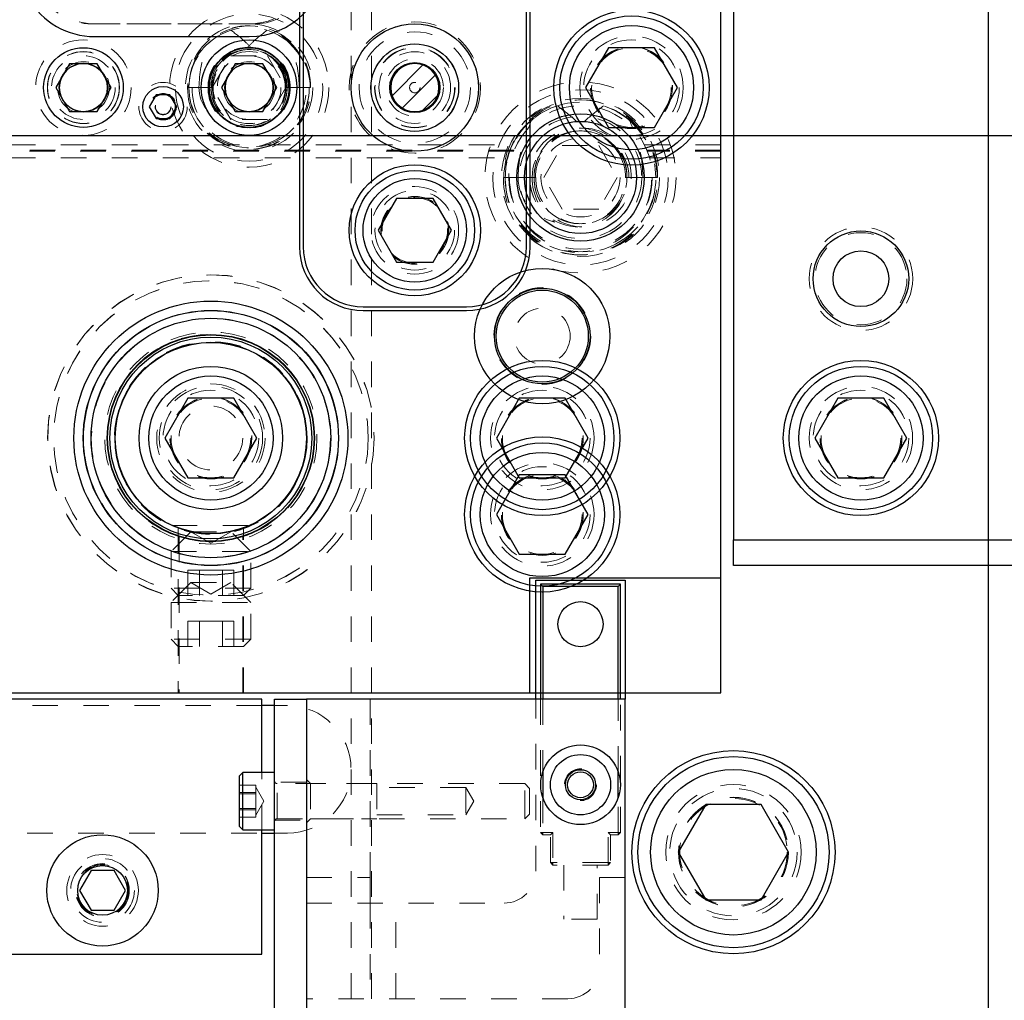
# Model space of a CAD drawing. Header units: inches. Extents: x 1802 to 2468, y -253 to -72.
# Tile 213 of 256: x 2006.64 to 2010.5, y -93.45 to -89.6. Entities that reach past the tile are written whole.
import ezdxf

# ---------------------------------------------------------------- set-up
doc = ezdxf.new("R2010")
doc.units = ezdxf.units.IN
doc.header["$LTSCALE"] = 0.5
doc.header["$MEASUREMENT"] = 0
doc.linetypes.add('HIDDEN', pattern=[0.225, 0.15, -0.075])
for name, color, linetype in [('APP-M-S', 30, 'Continuous'), ('APP-M-S2', 1, 'Continuous'), ('DIE-M-S', 8, 'Continuous'), ('DIE-M-S2', 1, 'Continuous'), ('DIE-M-S3', 8, 'Continuous'), ('DSS-M-S', 53, 'Continuous'), ('DST-M-S', 53, 'Continuous'), ('PAD-M-S', 135, 'Continuous'), ('PBU-M-S', 8, 'Continuous'), ('PUN-M-S', 8, 'Continuous'), ('RAI-M-S', 8, 'Continuous'), ('ST1-M-S', 193, 'Continuous'), ('ST2-M-S', 193, 'Continuous'), ('SVD-M-S', 8, 'Continuous'), ('SVE-M-S', 8, 'Continuous'), ('SVF-M-S', 8, 'Continuous')]:
    doc.layers.add(name, color=color, linetype=linetype)

msp = doc.modelspace()

# ---------------------------------------------------------------- hatches: boundary and pattern name
at = {"layer": 'APP-M-S2'}
h = msp.add_hatch(dxfattribs=at)
h.set_pattern_fill('ANSI31', color=256, scale=0.5, style=0)
h.set_pattern_definition([(45, (70.28118, 1e-14), (-0.0441941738, 0.0441941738), [])])
h.paths.add_polyline_path([(2008.18748, -86.7126, 1), (2008.18748, -86.5236, 1)])
h.paths.add_polyline_path([(2008.18748, -89.9626, 1), (2008.18748, -89.7736, 1)])
h.paths.add_polyline_path([(2007.48465, -89.42298), (2007.48465, -88.34298, 0.4142136), (2007.46965, -88.32798), (2007.41178, -88.32798, 0.6707333), (2007.38369, -88.39647, -0.2007469), (2007.38965, -88.41071), (2007.38965, -89.42298, 0.4142136), (2007.40465, -89.43798), (2007.46965, -89.43798, 0.4142136)])
h.paths.add_polyline_path([(2007.03532, -89.42298), (2007.03532, -88.41071, -0.2007469), (2007.04128, -88.39647, 0.6707333), (2007.01319, -88.32798), (2006.95532, -88.32798, 0.4142136), (2006.94032, -88.34298), (2006.94032, -89.42298, 0.4142136), (2006.95532, -89.43798), (2007.02032, -89.43798, 0.4142136)])
h.paths.add_polyline_path([(2006.83465, -88.14322), (2006.83465, -87.06322, 0.4142136), (2006.81965, -87.04822), (2006.75465, -87.04822, 0.4142136), (2006.73965, -87.06322), (2006.73965, -88.07549, -0.2007469), (2006.73369, -88.08974, 0.6707333), (2006.76178, -88.15822), (2006.81965, -88.15822, 0.4142136)])
h.paths.add_polyline_path([(2006.38532, -88.07549), (2006.38532, -87.06322, 0.4142136), (2006.37032, -87.04822), (2006.30532, -87.04822, 0.4142136), (2006.29032, -87.06322), (2006.29032, -88.14322, 0.4142136), (2006.30532, -88.15822), (2006.36319, -88.15822, 0.6707333), (2006.39128, -88.08974, -0.2007469)])
h.paths.add_polyline_path([(2005.49685, -89.73111), (2005.53511, -89.5553, 0.0536198), (2005.53965, -89.51311), (2005.53965, -89.4836, 0.4142136), (2005.51965, -89.4636), (2005.45465, -89.4636, 0.4142136), (2005.43965, -89.4786), (2005.43965, -89.51311, -0.0536198), (2005.4374, -89.53403), (2005.39914, -89.70985, -0.3527589), (2005.35105, -89.7486), (2005.17392, -89.7486, -0.3527589), (2005.12583, -89.70985), (2005.08757, -89.53403, -0.0536198), (2005.08532, -89.51311), (2005.08532, -89.4786, 0.4142136), (2005.07032, -89.4636), (2005.00532, -89.4636, 0.4142136), (2004.98532, -89.4836), (2004.98532, -89.51311, 0.0536198), (2004.98986, -89.5553), (2005.02812, -89.73111, 0.3527589), (2005.17392, -89.8486), (2005.35105, -89.8486, 0.3527589)])
h.paths.add_polyline_path([(2005.49685, -86.75509, 0.3527589), (2005.35105, -86.63761), (2005.17392, -86.63761, 0.3527589), (2005.02812, -86.75509), (2004.98986, -86.9309, 0.0536198), (2004.98532, -86.9731), (2004.98532, -87.00261, 0.4142136), (2005.00532, -87.02261), (2005.07032, -87.02261, 0.4142136), (2005.08532, -87.00761), (2005.08532, -86.9731, -0.0536198), (2005.08757, -86.95217), (2005.12583, -86.77636, -0.3527589), (2005.17392, -86.73761), (2005.35105, -86.73761, -0.3527589), (2005.39914, -86.77636), (2005.4374, -86.95217, -0.0536198), (2005.43965, -86.9731), (2005.43965, -87.00761, 0.4142136), (2005.45465, -87.02261), (2005.51965, -87.02261, 0.4142136), (2005.53965, -87.00261), (2005.53965, -86.9731, 0.0536198), (2005.53511, -86.9309)])

# ---------------------------------------------------------------- linework, layer by layer
at = {"layer": 'APP-M-S', "linetype": 'Continuous', "lineweight": 25}
for p, q in [((2006.23748, -90.0556), (2006.88748, -90.0556)), ((2006.88748, -90.0556), (2007.53748, -90.0556)), ((2007.53748, -90.0556), (2008.18748, -90.0556)), ((2008.18748, -90.0556), (2008.83748, -90.0556)), ((2008.83748, -90.0556), (2018.83748, -90.0556))]:
    msp.add_line(p, q, dxfattribs=at)
for centre, start, end in [((2006.88748, -89.8681), 90, 270), ((2006.88748, -89.8681), 270, 90), ((2007.53748, -89.8681), 90, 270), ((2007.53748, -89.8681), 270, 90), ((2008.18748, -89.8681), 90, 270), ((2008.18748, -89.8681), 270, 90)]:
    msp.add_arc(centre, 0.0945, start, end, dxfattribs=at)
at = {"layer": 'DIE-M-S', "linetype": 'Continuous', "lineweight": 25}
for p, q in [((2009.38748, -91.7931), (2009.38748, -84.2431)), ((2008.63748, -91.7931), (2008.63748, -92.2431)), ((2009.38748, -91.7931), (2008.63748, -91.7931)), ((1994.13748, -92.2431), (2008.63748, -92.2431))]:
    msp.add_line(p, q, dxfattribs=at)
for centre, radius in [((2008.18748, -89.8681), 0.25), ((2007.53748, -89.8681), 0.1875), ((2006.88748, -89.8681), 0.09475), ((2007.38748, -91.2431), 0.5006), ((2008.68748, -91.2431), 0.3045)]:
    msp.add_circle(centre, radius, dxfattribs=at)
at = {"layer": 'DIE-M-S', "linetype": 'HIDDEN', "lineweight": 18}
for centre, radius in [((2007.38748, -91.2431), 0.64), ((2008.68748, -91.2431), 0.203)]:
    msp.add_circle(centre, radius, dxfattribs=at)
at = {"layer": 'DIE-M-S2', "linetype": 'Continuous', "lineweight": 25}
for radius in [0.25, 0.09835]:
    msp.add_circle((2008.18748, -89.8681), radius, dxfattribs=at)
at = {"layer": 'DIE-M-S2', "linetype": 'HIDDEN', "lineweight": 18}
msp.add_circle((2008.18748, -89.8681), 0.11238, dxfattribs=at)
at = {"layer": 'DIE-M-S3', "linetype": 'HIDDEN', "lineweight": 18}
for centre, radius in [((2007.53748, -89.8681), 0.28906), ((2006.88748, -89.8681), 0.125), ((2008.18748, -89.8681), 0.14062), ((2008.83748, -90.2206), 0.34375), ((2008.83748, -90.2206), 0.31), ((2008.83748, -90.2206), 0.24), ((2008.83748, -90.2206), 0.155), ((2007.38748, -91.2431), 0.40625)]:
    msp.add_circle(centre, radius, dxfattribs=at)
at = {"layer": 'DIE-M-S3', "linetype": 'Continuous', "lineweight": 25}
for radius in [0.25, 0.22]:
    msp.add_circle((2008.83748, -90.2206), radius, dxfattribs=at)
at = {"layer": 'DSS-M-S', "linetype": 'HIDDEN', "lineweight": 18}
for p, q in [((2007.93748, -79.7431), (2007.93748, -93.62615)), ((2008.01748, -79.7431), (2008.01748, -96.7431)), ((2007.58748, -92.2931), (2005.32511, -92.2931)), ((2007.68748, -92.2931), (2007.63748, -92.2931)), ((2000.46735, -92.7931), (2007.58748, -92.7931)), ((2007.63748, -92.7931), (2007.68748, -92.7931))]:
    msp.add_line(p, q, dxfattribs=at)
at = {"layer": 'DSS-M-S', "linetype": 'Continuous', "lineweight": 25}
for p, q in [((2010.43748, -98.2431), (2010.43748, -91.7431)), ((2007.63748, -92.2931), (2007.58748, -92.2931)), ((2007.58748, -92.7931), (2007.63748, -92.7931))]:
    msp.add_line(p, q, dxfattribs=at)
at = {"layer": 'DSS-M-S', "linetype": 'HIDDEN', "lineweight": 18}
for centre, radius in [((2007.53748, -89.8681), 0.28905), ((2008.18748, -89.8681), 0.15625), ((2006.88748, -89.8681), 0.1405), ((2008.68748, -91.2431), 0.15625), ((2009.93748, -91.2431), 0.15625), ((2009.43748, -92.8681), 0.2655), ((2009.43748, -92.8681), 0.21095), ((2006.96248, -93.0181), 0.1005)]:
    msp.add_circle(centre, radius, dxfattribs=at)
at = {"layer": 'DSS-M-S', "linetype": 'Continuous', "lineweight": 25}
msp.add_circle((2009.43748, -92.8681), 0.3985, dxfattribs=at)
at = {"layer": 'DSS-M-S', "linetype": 'HIDDEN', "lineweight": 18}
msp.add_arc((2007.68748, -92.5431), 0.25, 270, 90, dxfattribs=at)
at = {"layer": 'DST-M-S', "linetype": 'Continuous', "lineweight": 25}
for p, q in [((2010.43748, -98.2431), (2010.43748, -78.2431)), ((2007.73498, -89.2431), (2007.73498, -90.4931)), ((2007.74998, -89.2431), (2007.74998, -90.4931)), ((2008.62498, -90.4931), (2008.62498, -89.2431)), ((2008.63998, -90.4931), (2008.63998, -89.2431)), ((2007.98498, -90.7281), (2008.38998, -90.7281)), ((2007.98498, -90.7431), (2008.38998, -90.7431))]:
    msp.add_line(p, q, dxfattribs=at)
for centre, radius in [((2009.03748, -89.8681), 0.3045), ((2008.18748, -90.4281), 0.2575), ((2008.68748, -90.8431), 0.1875), ((2007.38748, -91.2431), 0.5375), ((2007.38748, -91.2431), 0.40625), ((2008.68748, -91.5431), 0.3045)]:
    msp.add_circle(centre, radius, dxfattribs=at)
at = {"layer": 'DST-M-S', "linetype": 'HIDDEN', "lineweight": 18}
for centre, radius in [((2008.18748, -89.8681), 0.2578), ((2009.03748, -89.8681), 0.203), ((2008.18748, -90.4281), 0.172), ((2008.18748, -90.4281), 0.1285), ((2008.68748, -91.5431), 0.203)]:
    msp.add_circle(centre, radius, dxfattribs=at)
at = {"layer": 'DST-M-S', "linetype": 'Continuous', "lineweight": 25}
for centre, radius, start, end in [((2007.98498, -90.4931), 0.25, 180, 270), ((2007.98498, -90.4931), 0.235, 180, 270), ((2008.38998, -90.4931), 0.235, 270, 0), ((2008.38998, -90.4931), 0.25, 270, 0)]:
    msp.add_arc(centre, radius, start, end, dxfattribs=at)
at = {"layer": 'PAD-M-S', "linetype": 'HIDDEN', "lineweight": 18}
for p, q in [((2007.55748, -89.6181), (2006.92027, -89.6181)), ((2006.93182, -89.6181), (2007.53748, -89.6181))]:
    msp.add_line(p, q, dxfattribs=at)
for centre, radius in [((2009.03748, -89.8681), 0.15625), ((2007.38748, -91.2431), 0.6405), ((2007.38748, -91.2431), 0.5006), ((2008.68748, -91.5431), 0.15625)]:
    msp.add_circle(centre, radius, dxfattribs=at)
for centre, radius, start, end in [((2007.53748, -89.3681), 0.25, 270, 0), ((2007.55748, -89.3881), 0.23, 270, 0), ((2006.93182, -89.3681), 0.25, 210, 270), ((2006.92027, -89.3881), 0.23, 210, 270)]:
    msp.add_arc(centre, radius, start, end, dxfattribs=at)
at = {"layer": 'PBU-M-S', "linetype": 'HIDDEN', "lineweight": 18}
for p, q in [((2009.38748, -92.2431), (2009.38748, -84.2431)), ((2007.26248, -91.62964), (2007.26248, -92.2431)), ((2007.51248, -92.2431), (2007.51248, -91.62964)), ((1997.51248, -92.2431), (2007.26248, -92.2431)), ((2007.26248, -92.2431), (2007.51248, -92.2431)), ((2007.51248, -92.2431), (2009.38748, -92.2431))]:
    msp.add_line(p, q, dxfattribs=at)
for centre, radius in [((2008.18748, -89.8681), 0.25781), ((2008.68748, -90.8431), 0.19)]:
    msp.add_circle(centre, radius, dxfattribs=at)
at = {"layer": 'PUN-M-S', "linetype": 'HIDDEN', "lineweight": 18}
for radius in [0.21875, 0.15625, 0.09475, 0.0205]:
    msp.add_circle((2008.18748, -89.8681), radius, dxfattribs=at)
at = {"layer": 'RAI-M-S', "linetype": 'HIDDEN', "lineweight": 18}
msp.add_line((2010.43748, -91.7431), (2010.43748, -84.7431), dxfattribs=at)
at = {"layer": 'RAI-M-S', "linetype": 'Continuous', "lineweight": 25}
for p, q in [((2009.43748, -84.8431), (2009.43748, -91.6431)), ((2009.43748, -91.6431), (2016.33748, -91.6431)), ((2009.43748, -91.7431), (2009.43748, -91.6431)), ((2016.33748, -91.7431), (2009.43748, -91.7431))]:
    msp.add_line(p, q, dxfattribs=at)
at = {"layer": 'RAI-M-S', "linetype": 'HIDDEN', "lineweight": 18}
for centre, radius in [((2009.93748, -90.6181), 0.20312), ((2009.93748, -91.2431), 0.203)]:
    msp.add_circle(centre, radius, dxfattribs=at)
at = {"layer": 'RAI-M-S', "linetype": 'Continuous', "lineweight": 25}
for centre, radius in [((2009.93748, -90.6181), 0.1875), ((2009.93748, -91.2431), 0.3045)]:
    msp.add_circle(centre, radius, dxfattribs=at)
at = {"layer": 'ST1-M-S', "linetype": 'Continuous', "lineweight": 25}
for p, q in [((2009.38748, -92.2431), (2009.38748, -84.2431)), ((2006.93182, -89.6681), (2007.53748, -89.6681)), ((1994.13748, -92.2431), (2009.38748, -92.2431))]:
    msp.add_line(p, q, dxfattribs=at)
at = {"layer": 'ST1-M-S', "linetype": 'HIDDEN', "lineweight": 18}
for p, q in [((2006.59948, -90.0931), (2008.58651, -90.0931)), ((2009.08845, -90.0931), (2009.38748, -90.0931)), ((2008.57732, -90.1131), (2006.59948, -90.1131)), ((2008.57531, -90.1181), (2006.59948, -90.1181)), ((2006.59948, -90.1431), (2008.56686, -90.1431)), ((2009.38748, -90.1131), (2009.09765, -90.1131)), ((2009.38748, -90.1181), (2009.09966, -90.1181)), ((2009.10811, -90.1431), (2009.38748, -90.1431)), ((2007.25898, -91.59717), (2007.25898, -92.2431)), ((2007.51598, -92.2431), (2007.51598, -91.59723))]:
    msp.add_line(p, q, dxfattribs=at)
at = {"layer": 'ST1-M-S', "linetype": 'Continuous', "lineweight": 25}
for centre, radius in [((2006.88748, -89.8681), 0.15625), ((2007.53748, -89.8681), 0.15625), ((2008.18748, -89.8681), 0.17188), ((2008.18748, -89.8681), 0.17185), ((2008.18748, -89.8681), 0.09565), ((2007.19998, -89.9431), 0.0795), ((2008.68748, -90.8431), 0.26565)]:
    msp.add_circle(centre, radius, dxfattribs=at)
at = {"layer": 'ST1-M-S', "linetype": 'HIDDEN', "lineweight": 18}
for centre, radius in [((2006.88748, -89.8681), 0.10156), ((2007.53748, -89.8681), 0.10156), ((2007.19998, -89.9431), 0.0315), ((2007.19998, -89.9431), 0.031), ((2008.83748, -90.2206), 0.2815), ((2007.38748, -91.2431), 0.41625), ((2007.38748, -91.2431), 0.37625)]:
    msp.add_circle(centre, radius, dxfattribs=at)
at = {"layer": 'ST1-M-S', "linetype": 'Continuous', "lineweight": 25}
for centre, start, end in [((2007.53748, -89.3681), 270, 0), ((2006.93182, -89.3681), 210, 270)]:
    msp.add_arc(centre, 0.3, start, end, dxfattribs=at)
at = {"layer": 'ST2-M-S', "linetype": 'HIDDEN', "lineweight": 18}
msp.add_line((2007.23382, -91.58654), (2007.54114, -91.58654), dxfattribs=at)
for centre, radius in [((2006.88748, -89.8681), 0.1415), ((2007.53748, -89.8681), 0.1415), ((2006.88748, -89.8681), 0.09375), ((2007.53748, -89.8681), 0.09375), ((2007.38748, -91.2431), 0.469), ((2007.38748, -91.2431), 0.40725), ((2007.38748, -91.2431), 0.406), ((2007.38748, -91.2431), 0.37625), ((2007.38748, -91.2431), 0.375), ((2007.38748, -91.2431), 0.2125), ((2007.38748, -91.2431), 0.15625), ((2007.38748, -91.2431), 0.125)]:
    msp.add_circle(centre, radius, dxfattribs=at)
at = {"layer": 'SVD-M-S', "linetype": 'HIDDEN', "lineweight": 18}
for p, q in [((2007.6963, -89.69362), (2007.68655, -89.68522)), ((2007.39315, -89.8681), (2007.46531, -89.7431)), ((2007.46531, -89.7431), (2007.60965, -89.7431)), ((2007.60965, -89.7431), (2007.68182, -89.8681)), ((2007.65929, -89.78218), (2007.66342, -89.7966)), ((2007.3137, -89.8681), (2007.29627, -89.8681)), ((2007.38842, -89.8681), (2007.30155, -89.8681)), ((2007.30155, -89.8681), (2007.38842, -89.8681)), ((2007.39369, -89.8681), (2007.3137, -89.8681)), ((2007.46531, -89.9931), (2007.39315, -89.8681)), ((2007.68182, -89.8681), (2007.60965, -89.9931)), ((2007.68281, -89.8681), (2007.68127, -89.8681)), ((2007.68655, -89.8681), (2007.68281, -89.8681)), ((2007.69227, -89.8681), (2007.68655, -89.8681)), ((2007.73452, -89.8681), (2007.69227, -89.8681)), ((2007.77342, -89.8681), (2007.73452, -89.8681)), ((2007.77716, -89.8681), (2007.77342, -89.8681)), ((2007.77716, -89.8681), (2007.77869, -89.8681)), ((2007.60965, -89.9931), (2007.46531, -89.9931)), ((2009.03659, -90.00251), (2009.01967, -89.98819)), ((2008.69315, -90.2206), (2008.76531, -90.0956)), ((2008.76531, -90.0956), (2008.90965, -90.0956)), ((2008.90965, -90.0956), (2008.98182, -90.2206)), ((2008.99065, -90.12195), (2008.99637, -90.14423)), ((2008.55896, -90.2206), (2008.53522, -90.2206)), ((2008.6553, -90.2206), (2008.54217, -90.2206)), ((2008.54217, -90.2206), (2008.6553, -90.2206)), ((2008.66224, -90.2206), (2008.55896, -90.2206)), ((2008.76531, -90.3456), (2008.69315, -90.2206)), ((2008.98182, -90.2206), (2008.90965, -90.3456)), ((2009.01428, -90.2206), (2009.01272, -90.2206)), ((2009.01967, -90.2206), (2009.01428, -90.2206)), ((2009.02728, -90.2206), (2009.01967, -90.2206)), ((2009.08244, -90.2206), (2009.02728, -90.2206)), ((2009.1328, -90.2206), (2009.08244, -90.2206)), ((2009.13818, -90.2206), (2009.1328, -90.2206)), ((2009.13818, -90.2206), (2009.13974, -90.2206)), ((2008.90965, -90.3456), (2008.76531, -90.3456)), ((2008.01248, -92.9681), (2008.01248, -92.2681)), ((2008.66248, -92.9431), (2008.66248, -92.2681)), ((2008.68, -92.2681), (2008.68, -92.79051)), ((2008.68985, -92.2681), (2008.68985, -92.55235)), ((2008.98512, -92.55235), (2008.98512, -92.2681)), ((2008.99496, -92.79051), (2008.99496, -92.2681)), ((2007.58748, -92.7811), (2007.58748, -92.5551)), ((2007.77848, -92.5991), (2007.76248, -92.5831)), ((2007.56348, -92.60527), (2007.49948, -92.60527)), ((2007.56348, -92.61947), (2007.56348, -92.60527)), ((2007.59495, -92.6681), (2007.56348, -92.6136)), ((2007.56348, -92.63368), (2007.56348, -92.61947)), ((2007.76248, -92.59335), (2007.63748, -92.59335)), ((2008.61888, -92.5991), (2007.64748, -92.5991)), ((2007.64748, -92.73591), (2007.64748, -92.60029)), ((2007.77848, -92.5991), (2007.77848, -92.7371)), ((2008.03848, -92.5991), (2007.77848, -92.5991)), ((2008.03848, -92.5991), (2008.03848, -92.7371)), ((2008.38748, -92.61485), (2008.03848, -92.61485)), ((2008.38748, -92.61485), (2008.38748, -92.72135)), ((2008.41948, -92.6681), (2008.38748, -92.61485)), ((2008.61888, -92.72587), (2008.61888, -92.5991)), ((2008.63748, -92.6177), (2008.61888, -92.5991)), ((2008.63748, -92.7103), (2008.63748, -92.6177)), ((2007.56348, -92.63368), (2007.49948, -92.63368)), ((2007.56348, -92.63968), (2007.49948, -92.63968)), ((2007.56348, -92.63368), (2007.56348, -92.6651)), ((2008.68985, -92.65466), (2008.68985, -92.79051)), ((2008.98512, -92.79051), (2008.98512, -92.65466)), ((2007.56348, -92.69652), (2007.49948, -92.69652)), ((2007.56348, -92.6651), (2007.56348, -92.69652)), ((2007.56348, -92.7226), (2007.59495, -92.6681)), ((2007.56348, -92.71373), (2007.56348, -92.69652)), ((2008.38748, -92.72135), (2008.41948, -92.6681)), ((2007.56348, -92.70252), (2007.49948, -92.70252)), ((2007.56348, -92.73094), (2007.49948, -92.73094)), ((2007.56348, -92.73094), (2007.56348, -92.71373)), ((2007.64748, -92.7371), (2008.61888, -92.7371)), ((2007.76248, -92.7531), (2007.77848, -92.7371)), ((2007.77848, -92.7371), (2008.03848, -92.7371)), ((2008.03848, -92.72135), (2008.38748, -92.72135)), ((2008.61888, -92.7371), (2008.63748, -92.7185)), ((2008.61888, -92.7371), (2008.61888, -92.72587)), ((2008.63748, -92.7185), (2008.63748, -92.7103)), ((2007.63748, -92.74285), (2007.76248, -92.74285)), ((2008.68, -92.79051), (2008.68985, -92.79051)), ((2008.68985, -92.80035), (2008.68, -92.79051)), ((2008.68985, -92.79051), (2008.68492, -92.79543)), ((2008.68985, -92.79051), (2008.72922, -92.79051)), ((2008.68985, -92.79051), (2008.68985, -92.80035)), ((2008.71937, -92.80035), (2008.68985, -92.80035)), ((2008.72922, -92.79051), (2008.71937, -92.80035)), ((2008.71937, -92.90862), (2008.71937, -92.80035)), ((2008.72922, -92.79051), (2008.72922, -92.90862)), ((2008.94575, -92.79051), (2008.98512, -92.79051)), ((2008.94575, -92.90862), (2008.94575, -92.79051)), ((2008.94575, -92.79051), (2008.95559, -92.80035)), ((2008.95559, -92.80035), (2008.95559, -92.90862)), ((2008.95559, -92.80035), (2008.98512, -92.80035)), ((2008.98512, -92.79051), (2008.99496, -92.79051)), ((2008.98512, -92.80035), (2008.98512, -92.79051)), ((2008.98512, -92.80035), (2008.99496, -92.79051)), ((2008.99004, -92.79543), (2008.98512, -92.79051)), ((2008.72922, -92.90862), (2008.71937, -92.90862)), ((2008.72922, -92.91846), (2008.71937, -92.90862)), ((2008.72922, -92.90862), (2008.72429, -92.91354)), ((2008.94575, -92.90862), (2008.72922, -92.90862)), ((2008.72922, -92.90862), (2008.72922, -92.91846)), ((2008.94575, -92.91846), (2008.72922, -92.91846)), ((2008.77252, -92.91846), (2008.77252, -93.13106)), ((2008.90244, -93.13106), (2008.90244, -92.91846)), ((2008.95559, -92.90862), (2008.94575, -92.90862)), ((2008.94575, -92.91846), (2008.94575, -92.90862)), ((2008.95559, -92.90862), (2008.94575, -92.91846)), ((2008.95067, -92.91354), (2008.94575, -92.90862)), ((2007.76248, -92.9681), (2008.01248, -92.9681)), ((2008.01248, -92.9681), (2008.01248, -93.0681)), ((2008.91248, -92.9681), (2008.91248, -93.3181)), ((2009.01248, -92.9681), (2008.91248, -92.9681)), ((2007.76248, -93.0681), (2008.53748, -93.0681)), ((2008.01248, -93.0681), (2008.01248, -93.4431)), ((2008.11248, -93.4431), (2008.11248, -93.0681)), ((2008.90244, -93.13106), (2008.77252, -93.13106)), ((2008.78748, -93.4431), (2007.76248, -93.4431))]:
    msp.add_line(p, q, dxfattribs=at)
at = {"layer": 'SVD-M-S', "linetype": 'Continuous', "lineweight": 25}
for p, q in [((2008.59742, -91.0871), (2008.50735, -91.2431)), ((2008.77755, -91.0871), (2008.59742, -91.0871)), ((2008.86762, -91.2431), (2008.77755, -91.0871)), ((2009.84742, -91.0871), (2009.75735, -91.2431)), ((2010.02755, -91.0871), (2009.84742, -91.0871)), ((2010.11762, -91.2431), (2010.02755, -91.0871)), ((2008.50735, -91.2431), (2008.59742, -91.3991)), ((2008.77755, -91.3991), (2008.86762, -91.2431)), ((2009.75735, -91.2431), (2009.84742, -91.3991)), ((2010.02755, -91.3991), (2010.11762, -91.2431)), ((2008.59742, -91.3991), (2008.77755, -91.3991)), ((2009.84742, -91.3991), (2010.02755, -91.3991)), ((2008.66248, -92.2681), (2008.66248, -91.8011)), ((2008.66248, -91.8011), (2009.01248, -91.8011)), ((2009.01248, -91.8011), (2009.01248, -92.2681)), ((2008.68985, -91.82594), (2008.68, -91.8161)), ((2008.99496, -91.8161), (2008.68, -91.8161)), ((2008.68, -91.8161), (2008.68, -92.2681)), ((2008.68985, -91.82594), (2008.68985, -92.2681)), ((2008.98512, -91.82594), (2008.68985, -91.82594)), ((2008.98512, -91.82594), (2008.99496, -91.8161)), ((2008.98512, -92.2681), (2008.98512, -91.82594)), ((2008.99496, -92.2681), (2008.99496, -91.8161)), ((2007.58748, -92.2681), (1994.33748, -92.2681)), ((2007.58748, -92.5551), (2007.58748, -92.2681)), ((2007.63748, -93.8431), (2007.63748, -92.2681)), ((2007.63748, -92.2681), (2007.76248, -92.2681)), ((2007.76248, -92.2681), (2007.76248, -93.8431)), ((2009.01248, -92.2681), (2007.76248, -92.2681)), ((2009.01248, -93.8431), (2009.01248, -92.2681)), ((2007.51348, -92.5551), (2007.49948, -92.5691)), ((2007.49948, -92.75098), (2007.49948, -92.5691)), ((2007.63748, -92.5551), (2007.51348, -92.5551)), ((2007.51348, -92.7627), (2007.51348, -92.5551)), ((2008.68985, -92.55235), (2008.68985, -92.65466)), ((2008.98512, -92.65466), (2008.98512, -92.55235)), ((2009.32923, -92.6806), (2009.22098, -92.8681)), ((2009.54574, -92.6806), (2009.32923, -92.6806)), ((2009.65399, -92.8681), (2009.54574, -92.6806)), ((2007.49948, -92.7671), (2007.49948, -92.75098)), ((2007.49948, -92.7671), (2007.51348, -92.7811)), ((2007.51348, -92.7811), (2007.51348, -92.7627)), ((2007.51348, -92.7811), (2007.63748, -92.7811)), ((2007.58748, -93.2681), (2007.58748, -92.7811)), ((2009.22098, -92.8681), (2009.32923, -93.0556)), ((2009.54574, -93.0556), (2009.65399, -92.8681)), ((2006.91745, -92.9401), (2006.87242, -93.0181)), ((2007.00752, -92.9401), (2006.91745, -92.9401)), ((2007.05255, -93.0181), (2007.00752, -92.9401)), ((2006.87242, -93.0181), (2006.91745, -93.0961)), ((2007.00752, -93.0961), (2007.05255, -93.0181)), ((2009.32923, -93.0556), (2009.54574, -93.0556)), ((2006.91745, -93.0961), (2007.00752, -93.0961)), ((1994.33748, -93.2681), (2007.58748, -93.2681))]:
    msp.add_line(p, q, dxfattribs=at)
at = {"layer": 'SVD-M-S', "linetype": 'HIDDEN', "lineweight": 18}
for centre, radius in [((2007.53748, -89.8681), 0.3125), ((2007.53748, -89.8681), 0.25), ((2007.53748, -89.8681), 0.125), ((2008.83748, -90.2206), 0.375), ((2009.93748, -90.6181), 0.1805), ((2007.38748, -91.2431), 0.61719), ((2007.38748, -91.2431), 0.406), ((2007.38748, -91.2431), 0.37821), ((2008.68748, -91.2431), 0.1875), ((2009.93748, -91.2431), 0.1875), ((2008.68748, -91.2431), 0.16072), ((2008.68748, -91.2431), 0.16045), ((2008.68748, -91.2431), 0.15993), ((2009.93748, -91.2431), 0.16072), ((2009.93748, -91.2431), 0.16045), ((2009.93748, -91.2431), 0.15993), ((2008.83748, -92.6035), 0.0625), ((2009.43748, -92.8681), 0.25), ((2009.43748, -92.8681), 0.21542), ((2009.43748, -92.8681), 0.21515), ((2009.43748, -92.8681), 0.21463), ((2006.96248, -93.0181), 0.1405), ((2006.96248, -93.0181), 0.125), ((2006.96248, -93.0181), 0.10497), ((2006.96248, -93.0181), 0.1047), ((2006.96248, -93.0181), 0.10418)]:
    msp.add_circle(centre, radius, dxfattribs=at)
at = {"layer": 'SVD-M-S', "linetype": 'Continuous', "lineweight": 25}
for centre, radius in [((2007.53748, -89.8681), 0.1575), ((2007.53748, -89.8681), 0.09475), ((2009.93748, -90.6181), 0.1095), ((2007.38748, -91.2431), 0.5), ((2007.38748, -91.2431), 0.47), ((2007.38748, -91.2431), 0.396), ((2007.38748, -91.2431), 0.376), ((2008.68748, -91.2431), 0.28125), ((2009.93748, -91.2431), 0.28125), ((2008.68748, -91.2431), 0.24375), ((2009.93748, -91.2431), 0.24375), ((2008.83748, -91.97358), 0.08858), ((2008.83748, -92.6035), 0.15625), ((2008.83748, -92.6035), 0.11811), ((2009.43748, -92.8681), 0.375), ((2008.83748, -92.6035), 0.05906), ((2009.43748, -92.8681), 0.325), ((2008.83748, -92.6035), 0.05075), ((2006.96248, -93.0181), 0.2185), ((2006.96248, -93.0181), 0.0975)]:
    msp.add_circle(centre, radius, dxfattribs=at)
at = {"layer": 'SVD-M-S', "linetype": 'HIDDEN', "lineweight": 18}
for centre, radius, start, end in [((2007.53418, -89.86325), 0.23795, 32.8249, 181.16744), ((2007.54012, -89.86437), 0.2386, 359.10504, 180.89496), ((2007.53548, -89.86663), 0.23394, 107.13741, 180.35997), ((2007.53748, -89.8681), 0.23594, 50.81783, 0), ((2007.54133, -89.86413), 0.231, 28.08297, 73.11631), ((2007.53141, -89.86583), 0.15516, 359.16036, 180.83964), ((2007.54356, -89.86583), 0.15516, 359.16036, 180.83964), ((2007.53593, -89.86637), 0.14752, 83.1893, 180.673), ((2007.53748, -89.8681), 0.14906, 35.19724, 0), ((2007.54103, -89.86505), 0.14646, 97.64464, 152.1374), ((2007.53904, -89.86637), 0.14752, 359.327, 96.8107), ((2007.53394, -89.86505), 0.14646, 27.8626, 82.35536), ((2007.53748, -89.8681), 0.14906, 0, 33.04852), ((2007.53485, -89.87183), 0.2386, 179.10504, 0.89496), ((2007.54012, -89.87183), 0.2386, 179.10504, 0.89496), ((2007.53141, -89.87184), 0.22989, 179.06828, 0.93172), ((2007.54356, -89.87184), 0.22989, 179.06828, 0.93172), ((2007.53141, -89.87038), 0.15516, 179.16036, 0.83964), ((2007.54254, -89.86865), 0.16627, 179.81068, 236.59108), ((2007.54356, -89.87038), 0.15516, 179.16036, 0.83964), ((2007.53485, -89.87025), 0.14644, 179.16036, 0.83964), ((2007.54012, -89.87025), 0.14644, 179.16036, 0.83964), ((2008.83312, -90.21404), 0.29797, 32.96864, 181.26136), ((2008.84096, -90.21563), 0.29883, 359.04604, 180.95396), ((2008.83474, -90.2186), 0.29257, 107.48862, 180.39168), ((2008.83748, -90.2206), 0.29531, 51.90762, 0), ((2008.84431, -90.21249), 0.28553, 46.10721, 72.9246), ((2008.82909, -90.21737), 0.19061, 359.02938, 180.97062), ((2008.84588, -90.21737), 0.19061, 359.02938, 180.97062), ((2008.83538, -90.21823), 0.1801, 82.16438, 180.75568), ((2008.83748, -90.2206), 0.18219, 32.78425, 0), ((2008.84242, -90.21693), 0.17923, 98.79248, 156.07037), ((2008.83958, -90.21823), 0.1801, 359.24432, 97.83562), ((2008.83254, -90.21693), 0.17923, 23.92963, 81.20752), ((2008.83748, -90.2206), 0.18219, 0, 32.78425), ((2008.83401, -90.22558), 0.29883, 179.04604, 0.95396), ((2008.84096, -90.22558), 0.29883, 179.04604, 0.95396), ((2008.82909, -90.22538), 0.28696, 179.04604, 0.95396), ((2008.84588, -90.22538), 0.28696, 179.04604, 0.95396), ((2008.82909, -90.22383), 0.19061, 179.02938, 0.97062), ((2008.84443, -90.2214), 0.20592, 179.77904, 237.84949), ((2008.84588, -90.22383), 0.19061, 179.02938, 0.97062), ((2008.83401, -90.22363), 0.17874, 179.02938, 0.97062), ((2008.84096, -90.22363), 0.17874, 179.02938, 0.97062), ((2007.64748, -92.5891), 0.01, 180, 270), ((2007.64748, -92.7471), 0.01, 90, 180), ((2008.53748, -92.9431), 0.125, 270, 0), ((2008.78748, -93.3181), 0.125, 270, 0)]:
    msp.add_arc(centre, radius, start, end, dxfattribs=at)
for centre, major_axis, ratio, start_param, end_param in [((2007.53561, -89.8681), (-0.23781, 0), 0.9791612, 5.3798148, 6.2831853), ((2007.53935, -89.8681), (0.23781, 0), 0.9791612, 0, 0.9033705), ((2007.53462, -89.8681), (-0.15193, 0), 0.9791612, 4.7985517, 6.2831853), ((2007.54035, -89.8681), (0.15193, 0), 0.9791612, 0, 1.4846336), ((2007.53935, -89.8681), (-0.14719, 0), 0.9791612, 5.7641207, 6.2831853), ((2007.53561, -89.8681), (0.14719, 0), 0.9791612, 0, 0.5190646), ((2007.49596, -89.8681), (-0.15552, 0), 0.9360304, 0, 1.2773936), ((2007.5678, -89.8681), (0.1851, 0), 0.9704459, 3.1415927, 4.0294649), ((2008.83479, -90.2206), (-0.29801, 0), 0.9770042, 5.3587861, 6.2831853), ((2008.84018, -90.2206), (0.29801, 0), 0.9770042, 0, 0.9243992), ((2008.83368, -90.2206), (-0.18599, 0), 0.9770042, 4.8128393, 6.2831853), ((2008.84129, -90.2206), (0.18599, 0), 0.9770042, 0, 1.470346), ((2008.84018, -90.2206), (-0.17949, 0), 0.9770042, 5.8325895, 6.2831853), ((2008.83479, -90.2206), (0.17949, 0), 0.9770042, 0, 0.4505959), ((2008.78688, -90.2206), (-0.19435, 0), 0.9353022, 0, 1.2997916), ((2008.87978, -90.2206), (0.2321, 0), 0.9661135, 3.1415927, 4.0379585)]:
    msp.add_ellipse(centre, major_axis=major_axis, ratio=ratio, start_param=start_param, end_param=end_param, dxfattribs=at)
for points, knots in [([(2007.46655, -89.64308), (2007.48551, -89.65755), (2007.51635, -89.68108), (2007.54311, -89.7091), (2007.55342, -89.71989)], [0, 0, 0, 0, 0.6148959, 1, 1, 1, 1]), ([(2007.60842, -89.64308), (2007.58946, -89.65755), (2007.55862, -89.68108), (2007.53185, -89.7091), (2007.52155, -89.71989)], [0, 0, 0, 0, 0.6148959, 1, 1, 1, 1]), ([(2007.34045, -89.8681), (2007.34187, -89.84199), (2007.34518, -89.781), (2007.3679, -89.72414), (2007.3809, -89.69162)], [0, 0, 0, 0, 0.42804719, 1, 1, 1, 1]), ([(2007.69407, -89.69162), (2007.71208, -89.71109), (2007.74807, -89.75), (2007.7706, -89.81492), (2007.77271, -89.85477), (2007.77342, -89.8681)], [0, 0, 0, 0, 0.3998432, 0.7991389, 1, 1, 1, 1]), ([(2007.73452, -89.8681), (2007.7331, -89.84199), (2007.72979, -89.781), (2007.70706, -89.72414), (2007.69407, -89.69162)], [0, 0, 0, 0, 0.4280472, 1, 1, 1, 1]), ([(2008.74681, -89.93955), (2008.77015, -89.95721), (2008.81048, -89.98771), (2008.84528, -90.02436), (2008.85994, -90.0398)], [0, 0, 0, 0, 0.5786393, 1, 1, 1, 1]), ([(2008.92815, -89.93955), (2008.90482, -89.95721), (2008.86448, -89.98771), (2008.82969, -90.02436), (2008.81503, -90.0398)], [0, 0, 0, 0, 0.5786393, 1, 1, 1, 1]), ([(2008.59253, -90.2206), (2008.59427, -90.18842), (2008.59848, -90.11088), (2008.62789, -90.03875), (2008.64509, -89.99656)], [0, 0, 0, 0, 0.4150678, 1, 1, 1, 1]), ([(2009.02988, -89.99656), (2009.05282, -90.02058), (2009.09866, -90.06858), (2009.12879, -90.15094), (2009.13175, -90.20239), (2009.1328, -90.2206)], [0, 0, 0, 0, 0.3929294, 0.7851672, 1, 1, 1, 1]), ([(2009.08244, -90.2206), (2009.08069, -90.18842), (2009.07649, -90.11088), (2009.04708, -90.03875), (2009.02988, -89.99656)], [0, 0, 0, 0, 0.4150678, 1, 1, 1, 1])]:
    msp.add_open_spline(points, degree=3, knots=knots, dxfattribs=at)
at = {"layer": 'SVE-M-S', "linetype": 'Continuous', "lineweight": 25}
for p, q in [((2006.83336, -89.77435), (2006.77923, -89.8681)), ((2006.94161, -89.77435), (2006.83336, -89.77435)), ((2006.99574, -89.8681), (2006.94161, -89.77435)), ((2007.48336, -89.77435), (2007.42923, -89.8681)), ((2007.59161, -89.77435), (2007.48336, -89.77435)), ((2007.64574, -89.8681), (2007.59161, -89.77435)), ((2006.77923, -89.8681), (2006.83336, -89.96185)), ((2006.94161, -89.96185), (2006.99574, -89.8681)), ((2007.42923, -89.8681), (2007.48336, -89.96185)), ((2007.59161, -89.96185), (2007.64574, -89.8681)), ((2007.17293, -89.89625), (2007.14589, -89.9431)), ((2007.22703, -89.89625), (2007.17293, -89.89625)), ((2007.25408, -89.9431), (2007.22703, -89.89625)), ((2007.14589, -89.9431), (2007.17293, -89.98995)), ((2007.22703, -89.98995), (2007.25408, -89.9431)), ((2006.83336, -89.96185), (2006.94161, -89.96185)), ((2007.17293, -89.98995), (2007.22703, -89.98995)), ((2007.48336, -89.96185), (2007.59161, -89.96185)), ((2007.29742, -91.0871), (2007.20735, -91.2431)), ((2007.47755, -91.0871), (2007.29742, -91.0871)), ((2007.56762, -91.2431), (2007.47755, -91.0871)), ((2007.20735, -91.2431), (2007.29742, -91.3991)), ((2007.47755, -91.3991), (2007.56762, -91.2431)), ((2007.29742, -91.3991), (2007.47755, -91.3991))]:
    msp.add_line(p, q, dxfattribs=at)
at = {"layer": 'SVE-M-S', "linetype": 'HIDDEN', "lineweight": 18}
for p, q in [((2007.30948, -91.61054), (2007.23123, -91.68879)), ((2007.30948, -91.61054), (2007.46548, -91.61054)), ((2007.30948, -91.61054), (2007.38748, -91.65558)), ((2007.38748, -91.65558), (2007.46548, -91.61054)), ((2007.54373, -91.68879), (2007.46548, -91.61054)), ((2007.23123, -91.68879), (2007.54373, -91.68879)), ((2007.23123, -91.68879), (2007.23123, -91.83279)), ((2007.54373, -91.83279), (2007.54373, -91.68879)), ((2007.34239, -91.76212), (2007.2973, -91.76212)), ((2007.2973, -91.76212), (2007.2973, -91.86054)), ((2007.34239, -91.76212), (2007.34239, -91.86054)), ((2007.43257, -91.76212), (2007.34239, -91.76212)), ((2007.43257, -91.76212), (2007.43257, -91.86054)), ((2007.47767, -91.76212), (2007.43257, -91.76212)), ((2007.47767, -91.76212), (2007.47767, -91.86054)), ((2007.30948, -91.81054), (2007.23123, -91.88879)), ((2007.30948, -91.81054), (2007.46548, -91.81054)), ((2007.30948, -91.81054), (2007.38748, -91.85558)), ((2007.38748, -91.85558), (2007.46548, -91.81054)), ((2007.54373, -91.88879), (2007.46548, -91.81054)), ((2007.54373, -91.83279), (2007.23123, -91.83279)), ((2007.23123, -91.83279), (2007.25898, -91.86054)), ((2007.51598, -91.86054), (2007.54373, -91.83279)), ((2007.23123, -91.88879), (2007.54373, -91.88879)), ((2007.23123, -91.88879), (2007.23123, -92.03279)), ((2007.51598, -91.86054), (2007.25898, -91.86054)), ((2007.54373, -92.03279), (2007.54373, -91.88879)), ((2007.34239, -91.96212), (2007.2973, -91.96212)), ((2007.2973, -91.96212), (2007.2973, -92.06054)), ((2007.43257, -91.96212), (2007.34239, -91.96212)), ((2007.34239, -91.96212), (2007.34239, -92.06054)), ((2007.47767, -91.96212), (2007.43257, -91.96212)), ((2007.43257, -91.96212), (2007.43257, -92.06054)), ((2007.47767, -91.96212), (2007.47767, -92.06054)), ((2007.54373, -92.03279), (2007.23123, -92.03279)), ((2007.23123, -92.03279), (2007.25898, -92.06054)), ((2007.51598, -92.06054), (2007.54373, -92.03279)), ((2007.51598, -92.06054), (2007.25898, -92.06054))]:
    msp.add_line(p, q, dxfattribs=at)
for centre, radius in [((2006.88748, -89.8681), 0.1875), ((2007.53748, -89.8681), 0.1875), ((2006.88748, -89.8681), 0.0935), ((2007.53748, -89.8681), 0.0935), ((2007.19998, -89.9431), 0.095), ((2007.19998, -89.9431), 0.05205), ((2007.19998, -89.9431), 0.05165), ((2007.19998, -89.9431), 0.04905), ((2007.19998, -89.9431), 0.0475), ((2007.19998, -89.9431), 0.03), ((2007.38748, -91.2431), 0.20313), ((2007.38748, -91.2431), 0.1875), ((2007.38748, -91.2431), 0.16072), ((2007.38748, -91.2431), 0.16045), ((2007.38748, -91.2431), 0.15993)]:
    msp.add_circle(centre, radius, dxfattribs=at)
at = {"layer": 'SVE-M-S', "linetype": 'Continuous', "lineweight": 25}
for centre, radius in [((2006.88748, -89.8681), 0.15625), ((2007.53748, -89.8681), 0.15625), ((2007.19998, -89.9431), 0.0795), ((2007.38748, -91.2431), 0.5), ((2007.38748, -91.2431), 0.28125), ((2007.38748, -91.2431), 0.24375)]:
    msp.add_circle(centre, radius, dxfattribs=at)
at = {"layer": 'SVF-M-S', "linetype": 'Continuous', "lineweight": 25}
for p, q in [((2008.94742, -89.7121), (2008.85735, -89.8681)), ((2009.12755, -89.7121), (2008.94742, -89.7121)), ((2009.21762, -89.8681), (2009.12755, -89.7121)), ((2008.85735, -89.8681), (2008.94742, -90.0241)), ((2009.12755, -90.0241), (2009.21762, -89.8681)), ((2008.94742, -90.0241), (2009.12755, -90.0241)), ((2008.11531, -90.3031), (2008.04315, -90.4281)), ((2008.25965, -90.3031), (2008.11531, -90.3031)), ((2008.33182, -90.4281), (2008.25965, -90.3031)), ((2008.04315, -90.4281), (2008.11531, -90.5531)), ((2008.25965, -90.5531), (2008.33182, -90.4281)), ((2008.11531, -90.5531), (2008.25965, -90.5531)), ((2008.59742, -91.3871), (2008.50735, -91.5431)), ((2008.77755, -91.3871), (2008.59742, -91.3871)), ((2008.86762, -91.5431), (2008.77755, -91.3871)), ((2008.50735, -91.5431), (2008.59742, -91.6991)), ((2008.77755, -91.6991), (2008.86762, -91.5431)), ((2008.59742, -91.6991), (2008.77755, -91.6991))]:
    msp.add_line(p, q, dxfattribs=at)
for centre, radius in [((2009.03748, -89.8681), 0.28125), ((2009.03748, -89.8681), 0.24375), ((2008.18748, -90.4281), 0.23438), ((2008.18748, -90.4281), 0.20313), ((2008.68748, -90.8431), 0.1805), ((2007.38748, -91.2431), 0.405), ((2007.38748, -91.2431), 0.375), ((2008.68748, -91.5431), 0.28125), ((2008.68748, -91.5431), 0.24375)]:
    msp.add_circle(centre, radius, dxfattribs=at)
at = {"layer": 'SVF-M-S', "linetype": 'HIDDEN', "lineweight": 18}
for centre, radius in [((2008.18748, -89.8681), 0.25), ((2009.03748, -89.8681), 0.1875), ((2008.18748, -89.8681), 0.15781), ((2009.03748, -89.8681), 0.16072), ((2009.03748, -89.8681), 0.16045), ((2009.03748, -89.8681), 0.15993), ((2008.18748, -90.4281), 0.15625), ((2008.18748, -90.4281), 0.13297), ((2008.18748, -90.4281), 0.1327), ((2008.18748, -90.4281), 0.13218), ((2007.38748, -91.2431), 0.617), ((2007.38748, -91.2431), 0.5), ((2008.68748, -90.8431), 0.1095), ((2007.38748, -91.2431), 0.47), ((2008.68748, -91.5431), 0.1875), ((2008.68748, -91.5431), 0.16072), ((2008.68748, -91.5431), 0.16045), ((2008.68748, -91.5431), 0.15993)]:
    msp.add_circle(centre, radius, dxfattribs=at)

doc.saveas('drawing.dxf')
